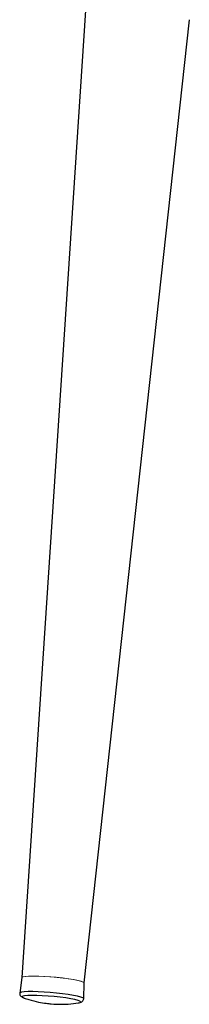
# Model space of a CAD drawing. Header units: millimetres. Extents: x 76 to 204, y 91 to 184.
# Tile 1 of 21: x 82.29 to 84.73, y 90.92 to 105.08. Entities that reach past the tile are written whole.
import ezdxf

# ---------------------------------------------------------------- set-up
doc = ezdxf.new("R2010")
doc.units = ezdxf.units.MM

msp = doc.modelspace()

# ---------------------------------------------------------------- linework, layer by layer
at = {"color": 7, "linetype": 'Continuous', "lineweight": 25}
for p, q in [((83.233, 105.206), (82.318, 91.305)), ((83.215, 91.226), (84.728, 105.075)), ((82.318, 91.305), (82.286, 91.08)), ((83.208, 91), (83.215, 91.227)), ((82.345, 91.011), (82.35, 91.009))]:
    msp.add_line(p, q, dxfattribs=at)
at = {"color": 144, "linetype": 'Continuous', "lineweight": 18, "flags": 128}
for points in [[(83.128, 91.261), (83.067, 91.274), (82.994, 91.285), (82.911, 91.296), (82.823, 91.306), (82.732, 91.314), (82.643, 91.32), (82.559, 91.324), (82.483, 91.326), (82.419, 91.325), (82.369, 91.321), (82.335, 91.315), (82.32, 91.308), (82.318, 91.305)], [(83.215, 91.226), (83.214, 91.229), (83.201, 91.239), (83.169, 91.251), (83.121, 91.263), (83.059, 91.275), (82.984, 91.287), (82.901, 91.298), (82.812, 91.307), (82.721, 91.315), (82.632, 91.321), (82.549, 91.324), (82.475, 91.326), (82.412, 91.324), (82.364, 91.321), (82.333, 91.315), (82.319, 91.307), (82.318, 91.305)], [(83.215, 91.227), (83.215, 91.228), (83.203, 91.238), (83.174, 91.249), (83.128, 91.261)]]:
    msp.add_lwpolyline(points, dxfattribs=at)
at = {"color": 8, "linetype": 'Continuous', "lineweight": 25, "flags": 128}
for points in [[(83.118, 91.035), (83.058, 91.047), (82.985, 91.059), (82.904, 91.07), (82.816, 91.08), (82.726, 91.088), (82.637, 91.095), (82.551, 91.099), (82.474, 91.101), (82.406, 91.101), (82.352, 91.098), (82.313, 91.093), (82.291, 91.086), (82.286, 91.08)], [(83.081, 90.986), (83.022, 90.998), (82.951, 91.01), (82.87, 91.02), (82.784, 91.029), (82.696, 91.037), (82.61, 91.042), (82.53, 91.046), (82.459, 91.047), (82.401, 91.045), (82.357, 91.041), (82.331, 91.035), (82.322, 91.027), (82.332, 91.017), (82.345, 91.011)], [(83.208, 90.999), (83.208, 91.002), (83.195, 91.012), (83.164, 91.023), (83.118, 91.035)], [(83.142, 90.942), (83.154, 90.946), (83.163, 90.954), (83.153, 90.964), (83.126, 90.975), (83.081, 90.986)]]:
    msp.add_lwpolyline(points, dxfattribs=at)
at = {"color": 7, "linetype": 'Continuous', "lineweight": 25, "flags": 128}
msp.add_lwpolyline([(83.125, 90.94), (83.128, 90.94), (83.142, 90.942)], dxfattribs=at)
at = {"color": 7, "linetype": 'Continuous', "lineweight": 25}
for points, knots in [([(82.286, 91.08), (82.285, 91.076), (82.285, 91.063), (82.294, 91.043), (82.314, 91.025), (82.331, 91.016), (82.345, 91.011), (82.349, 91.009)], [0, 0, 0, 0, 0.0980865, 0.2865093, 0.4846807, 0.8228494, 1, 1, 1, 1]), ([(82.349, 91.009), (82.372, 91.001), (82.441, 90.978), (82.547, 90.952), (82.654, 90.934), (82.714, 90.928), (82.737, 90.925)], [0, 0, 0, 0, 0.182439, 0.545602, 0.827866, 1, 1, 1, 1]), ([(82.737, 90.925), (82.791, 90.922), (82.873, 90.917), (83.005, 90.923), (83.083, 90.934), (83.133, 90.941)], [0, 0, 0, 0, 0.408976, 0.619319, 1, 1, 1, 1]), ([(83.133, 90.941), (83.145, 90.943), (83.163, 90.946), (83.187, 90.96), (83.203, 90.976), (83.206, 90.992), (83.208, 91)], [0, 0, 0, 0, 0.45698, 0.655338, 0.819915, 1, 1, 1, 1])]:
    msp.add_open_spline(points, degree=3, knots=knots, dxfattribs=at)

doc.saveas('drawing.dxf')
